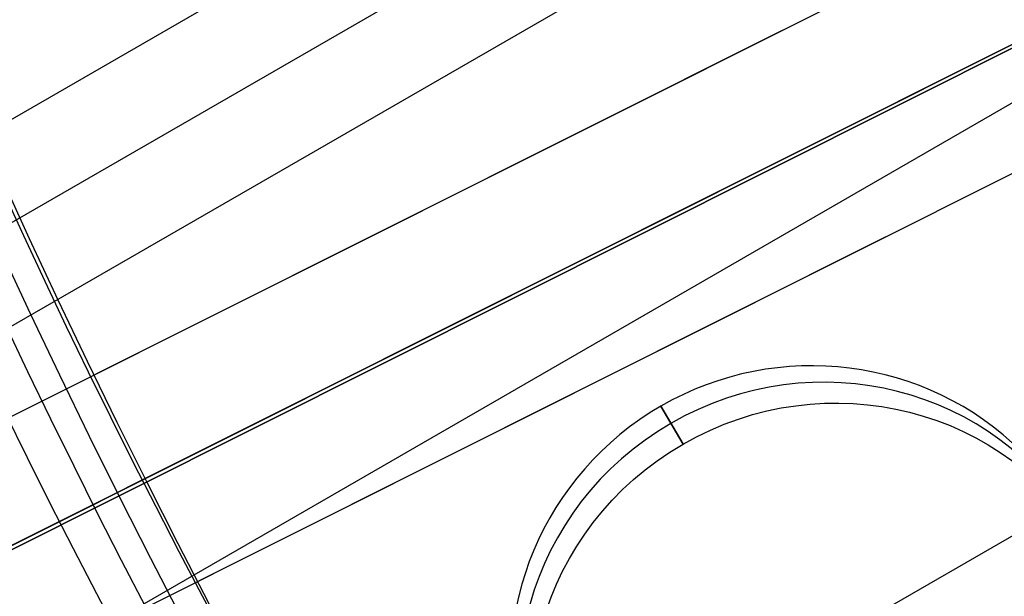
# Model space of a CAD drawing. Extents: x 12895 to 14339, y -6833 to -5581.
# Tile 8 of 79: x 13552 to 13560, y -6414 to -6409. Entities that reach past the tile are written whole.
import ezdxf

# ---------------------------------------------------------------- set-up
doc = ezdxf.new("R2010")
doc.units = 0
doc.layers.get('0').update_dxf_attribs({"linetype": 'CONTINUOUS'})
for name, color, linetype in [('BLANCO_METALICO', 7, 'CONTINUOUS'), ('COLOR', 7, 'CONTINUOUS'), ('LUZ', 7, 'CONTINUOUS')]:
    doc.layers.add(name, color=color, linetype=linetype)

msp = doc.modelspace()

# ---------------------------------------------------------------- linework, layer by layer
for p, q in [((12920.14568324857, -6774.420122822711, 66.21952125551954), (13564.92463859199, -6402.156819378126, 66.2195212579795)), ((13565.21580142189, -6402.885481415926, 65.79657777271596), (12920.53399386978, -6775.092696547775, 65.79657777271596)), ((12920.92230449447, -6775.765270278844, 65.37363428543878), (13565.51844650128, -6403.607514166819, 65.37363428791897)), ((13566.65319097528, -6406.023223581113, 65.00330101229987), (12922.25202347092, -6778.068411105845, 65.00330101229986)), ((13554.70037826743, -6416.675626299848, 89.05580518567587), (13572.89275020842, -6406.172255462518, 103.0887206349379)), ((13554.93588062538, -6416.539658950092, 88.12500292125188), (13571.25892023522, -6407.115547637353, 88.12500292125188)), ((13557.60745265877, -6412.557162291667, 66.55006869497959), (13557.41677735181, -6412.226902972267, 64.89825771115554)), ((13557.4167773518, -6412.226902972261, 64.89825771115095), (13557.60745265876, -6412.557162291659, 66.55006869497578))]:
    msp.add_line(p, q)
at = {"extrusion": (0.1124755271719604, -0.1948133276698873, 0.9743700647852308)}
msp.add_lwpolyline([(8566.721076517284, -11940.5676238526), (8566.200006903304, -11940.87241503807), (8565.680887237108, -11941.18206532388), (8565.163780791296, -11941.49655690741), (8564.64875067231, -11941.81587084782), (8564.135859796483, -11942.1399870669), (8563.625170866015, -11942.46888435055), (8563.116746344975, -11942.80254035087), (8562.610648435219, -11943.14093158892), (8562.10693905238, -11943.48403345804), (8561.605679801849, -11943.83182022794), (8561.106931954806, -11944.18426504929), (8560.61075642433, -11944.54133995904), (8560.117213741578, -11944.90301588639), (8559.62636403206, -11945.2692626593), (8559.138266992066, -11945.64004901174), (8558.652981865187, -11946.01534259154), (8558.17056741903, -11946.39510996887), (8557.691081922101, -11946.77931664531), (8557.214583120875, -11947.16792706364), (8556.741128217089, -11947.56090461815), (8556.270773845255, -11947.95821166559), (8555.803576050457, -11948.35980953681), (8555.339590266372, -11948.76565854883), (8554.878871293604, -11949.17571801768), (8554.421473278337, -11949.58994627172), (8553.967449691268, -11950.0083006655), (8553.51685330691, -11950.43073759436), (8553.069736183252, -11950.85721250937), (8552.62614964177, -11951.28767993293), (8552.186144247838, -11951.72209347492), (8551.749769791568, -11952.1604058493), (8551.317075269, -11952.60256889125), (8550.888108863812, -11953.04853357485), (8550.462917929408, -11953.49825003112), (8550.04154897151, -11953.95166756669), (8549.62404763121, -11954.40873468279), (8549.210458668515, -11954.86939909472), (8548.800825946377, -11955.33360775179), (8548.395192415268, -11955.80130685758), (8547.993600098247, -11956.27244189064), (8547.596090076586, -11956.74695762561), (8547.202702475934, -11957.22479815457), (8546.813476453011, -11957.70590690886), (8546.42845018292, -11958.19022668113), (8546.047660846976, -11958.67769964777), (8545.671144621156, -11959.16826739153), (8545.298936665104, -11959.6618709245), (8544.931071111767, -11960.1584507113), (8544.56758105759, -11960.65794669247), (8544.208498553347, -11961.16029830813), (8543.85385459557, -11961.6654445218), (8543.503679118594, -11962.17332384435), (8543.158000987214, -11962.68387435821), (8542.816847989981, -11963.19703374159), (8542.480246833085, -11963.71273929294), (8542.148223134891, -11964.23092795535), (8541.820801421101, -11964.7515363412), (8541.498005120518, -11965.27450075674), (8541.179856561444, -11965.79975722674), (8540.866376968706, -11966.32724151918), (8540.557586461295, -11966.85688916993), (8540.253504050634, -11967.38863550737), (8539.954147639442, -11967.92241567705), (8539.659534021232, -11968.45816466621), (8539.36967888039, -11968.99581732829), (8539.0845967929, -11969.53530840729), (8538.804301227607, -11970.07657256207), (8538.528804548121, -11970.61954439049), (8538.258118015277, -11971.1641584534), (8537.992251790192, -11971.7103492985), (8537.731214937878, -11972.25805148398), (8537.47501543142, -11972.807199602), (8537.223660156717, -11973.35772830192), (8536.977154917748, -11973.90957231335), (8536.735504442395, -11974.46266646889), (8536.498712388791, -11975.01694572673), (8536.266781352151, -11975.57234519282), (8536.039712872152, -11976.12880014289), (8535.817507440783, -11976.68624604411), (8535.600164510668, -11977.24461857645), (8535.387682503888, -11977.80385365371), (8535.180058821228, -11978.36388744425), (8534.977289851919, -11978.9246563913), (8534.779370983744, -11979.486097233), (8534.586296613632, -11980.04814702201), (8534.398060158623, -11980.61074314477), (8534.214654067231, -11981.17382334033), (8534.036069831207, -11981.73732571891), (8533.862297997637, -11982.30118877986), (8533.693328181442, -11982.86535142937), (8533.529149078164, -11983.42975299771), (8533.369748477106, -11983.99433325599), (8533.215113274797, -11984.55903243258), (8533.065229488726, -11985.12379122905), (8532.920082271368, -11985.68855083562), (8532.779655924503, -11986.25325294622), (8532.643933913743, -11986.81783977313), (8532.512898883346, -11987.38225406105), (8532.386532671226, -11987.94643910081), (8532.26481632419, -11988.51033874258), (8532.147730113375, -11989.07389740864), (8532.035253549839, -11989.63706010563), (8531.927365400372, -11990.19977243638), (8531.824043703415, -11990.76198061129), (8531.725265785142, -11991.32363145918), (8531.631008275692, -11991.8846724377), (8531.541247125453, -11992.44505164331), (8531.455957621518, -11993.00471782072), (8531.37511440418, -11993.56362037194), (8531.298691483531, -11994.1217093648), (8531.226662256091, -11994.67893554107), (8531.15899952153, -11995.23525032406), (8531.095675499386, -11995.79060582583), (8531.03666184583, -11996.34495485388), (8530.981929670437, -11996.89825091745), (8530.931449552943, -11997.45044823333), (8530.885191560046, -11998.00150173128), (8530.8431252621, -11998.55136705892), (8530.805219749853, -11999.10000058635), (8530.771443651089, -11999.64735941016), (8530.741765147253, -12000.19340135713), (8530.716151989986, -12000.73808498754), (8530.69457151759, -12001.28136959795), (8530.676990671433, -12001.82321522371), (8530.66337601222, -12002.36358264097), (8530.653693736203, -12002.90243336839), (8530.647909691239, -12003.43972966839), (8530.645989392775, -12003.9754345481)], dxfattribs=at)
at = {"extrusion": (0.1124755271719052, -0.1948133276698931, 0.974370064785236)}
msp.add_lwpolyline([(8530.645989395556, -12002.69654459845), (8530.647788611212, -12002.17800368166), (8530.653207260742, -12001.65797044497), (8530.662276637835, -12001.13647841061), (8530.675027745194, -12000.61356175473), (8530.69149128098, -12000.08925530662), (8530.71169762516, -11999.56359454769), (8530.73567682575, -11999.03661561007), (8530.763458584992, -11998.50835527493), (8530.795072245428, -11997.97885097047), (8530.830546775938, -11997.44814076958), (8530.869910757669, -11996.91626338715), (8530.91319236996, -11996.38325817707), (8530.960419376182, -11995.84916512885), (8531.011619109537, -11995.31402486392), (8531.06681845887, -11994.77787863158), (8531.126043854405, -11994.24076830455), (8531.189321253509, -11993.7027363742), (8531.256676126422, -11993.16382594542), (8531.328133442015, -11992.62408073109), (8531.403717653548, -11992.0835450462), (8531.483452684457, -11991.54226380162), (8531.567361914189, -11991.00028249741), (8531.655468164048, -11990.45764721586), (8531.747793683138, -11989.91440461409), (8531.844360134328, -11989.37060191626), (8531.945188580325, -11988.82628690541), (8532.050299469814, -11988.28150791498), (8532.159712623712, -11987.73631381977), (8532.273447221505, -11987.19075402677), (8532.391521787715, -11986.64487846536), (8532.513954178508, -11986.09873757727), (8532.64076156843, -11985.5523823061), (8532.771960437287, -11985.0058640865), (8532.907566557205, -11984.45923483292), (8533.047594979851, -11983.912546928), (8533.192060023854, -11983.36585321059), (8533.340975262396, -11982.81920696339), (8533.49435351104, -11982.27266190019), (8533.652206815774, -11981.72627215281), (8533.81454644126, -11981.18009225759), (8533.981382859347, -11980.63417714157), (8534.15272573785, -11980.0885821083), (8534.328583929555, -11979.54336282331), (8534.508965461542, -11978.99857529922), (8534.693877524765, -11978.45427588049), (8534.883326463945, -11977.91052122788), (8535.077317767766, -11977.36736830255), (8535.27585605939, -11976.82487434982), (8535.478945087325, -11976.28309688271), (8535.686587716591, -11975.742093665), (8535.898785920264, -11975.2019226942), (8536.115540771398, -11974.66264218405), (8536.336852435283, -11974.12431054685), (8536.562720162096, -11973.58698637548), (8536.79314227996, -11973.05072842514), (8537.02811618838, -11972.51559559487), (8537.2676383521, -11971.98164690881), (8537.511704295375, -11971.44894149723), (8537.760308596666, -11970.91753857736), (8538.013444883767, -11970.38749743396), (8538.27110582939, -11969.85887739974), (8538.53328314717, -11969.3317378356), (8538.799967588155, -11968.80613811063), (8539.071148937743, -11968.28213758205), (8539.346816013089, -11967.75979557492), (8539.626956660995, -11967.23917136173), (8539.91155775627, -11966.72032414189), (8540.200605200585, -11966.20331302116), (8540.494083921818, -11965.68819699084), (8540.791977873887, -11965.17503490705), (8541.09427003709, -11964.66388546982), (8541.400942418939, -11964.15480720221), (8541.711976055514, -11963.64785842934), (8542.027351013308, -11963.14309725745), (8542.347046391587, -11962.64058155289), (8542.671040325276, -11962.14036892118), (8542.999309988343, -11961.64251668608), (8543.331831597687, -11961.14708186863), (8543.668580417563, -11960.6541211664), (8544.009530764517, -11960.16369093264), (8544.354656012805, -11959.6758471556), (8544.703928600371, -11959.19064543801), (8545.05732003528, -11958.7081409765), (8545.414800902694, -11958.22838854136), (8545.77634087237, -11957.7514424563), (8546.141908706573, -11957.27735657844), (8546.511472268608, -11956.80618427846), (8546.884998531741, -11956.33797842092), (8547.262453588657, -11955.87279134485), (8547.643802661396, -11955.41067484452), (8548.02901011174, -11954.9516801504), (8548.418039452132, -11954.49585791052), (8548.810853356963, -11954.0432581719), (8549.207413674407, -11953.59393036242), (8549.607681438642, -11953.14792327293), (8550.011616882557, -11952.70528503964), (8550.419179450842, -11952.26606312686), (8550.830327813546, -11951.83030431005), (8551.24501988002, -11951.39805465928), (8551.663212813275, -11950.96935952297), (8552.084863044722, -11950.54426351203), (8552.509926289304, -11950.12281048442), (8552.938357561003, -11949.70504353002), (8553.370111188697, -11949.29100495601), (8553.805140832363, -11948.88073627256), (8554.243399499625, -11948.47427817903), (8554.684839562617, -11948.07167055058), (8555.129412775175, -11947.67295242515), (8555.577070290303, -11947.27816199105), (8556.027762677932, -11946.88733657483), (8556.481439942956, -11946.50051262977), (8556.938051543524, -11946.11772572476), (8557.397546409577, -11945.73901053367), (8557.859872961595, -11945.36440082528), (8558.324979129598, -11944.99392945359), (8558.79281237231, -11944.62762834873), (8559.263319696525, -11944.26552850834), (8559.736447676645, -11943.90765998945), (8560.212142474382, -11943.55405190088), (8560.690349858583, -11943.20473239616), (8561.171015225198, -11942.85972866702), (8561.65408361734, -11942.51906693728), (8562.139499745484, -11942.18277245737), (8562.627208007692, -11941.8508694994), (8563.117152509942, -11941.52338135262), (8563.609277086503, -11941.20033031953), (8564.103525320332, -11940.88173771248), (8564.599840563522, -11940.56762385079)], dxfattribs=at)
at = {"extrusion": (0.112475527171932, -0.1948133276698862, 0.9743700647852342)}
msp.add_lwpolyline([(8528.34598939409, -12003.97543454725), (8528.347782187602, -12003.44949601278), (8528.353181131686, -12002.92206982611), (8528.362216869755, -12002.39318878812), (8528.374919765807, -12001.86288632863), (8528.391319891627, -12001.33119650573), (8528.411447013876, -12000.79815400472), (8528.435330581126, -12000.26379413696), (8528.46299971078, -11999.72815283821), (8528.49448317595, -11999.1912666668), (8528.529809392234, -11998.65317280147), (8528.569006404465, -11998.11390903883), (8528.612101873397, -11997.57351379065), (8528.659123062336, -11997.03202608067), (8528.710096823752, -11996.48948554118), (8528.765049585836, -11995.94593240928), (8528.824007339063, -11995.40140752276), (8528.886995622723, -11994.85595231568), (8528.954039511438, -11994.30960881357), (8529.025163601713, -11993.76241962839), (8529.100391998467, -11993.21442795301), (8529.179748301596, -11992.66567755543), (8529.26325559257, -11992.1162127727), (8529.35093642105, -11991.5660785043), (8529.442812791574, -11991.01532020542), (8529.538906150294, -11990.46398387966), (8529.639237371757, -11989.91211607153), (8529.743826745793, -11989.35976385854), (8529.852693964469, -11988.80697484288), (8529.965858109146, -11988.25379714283), (8530.083337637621, -11987.70027938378), (8530.205150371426, -11987.14647068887), (8530.331313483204, -11986.5924206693), (8530.461843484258, -11986.03817941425), (8530.596756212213, -11985.48379748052), (8530.736066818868, -11984.9293258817), (8530.879789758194, -11984.37481607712), (8531.027938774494, -11983.82031996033), (8531.180526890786, -11983.26588984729), (8531.337566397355, -11982.71157846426), (8531.499068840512, -11982.15743893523), (8531.665045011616, -11981.60352476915), (8531.835504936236, -11981.04988984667), (8532.010457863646, -11980.49658840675), (8532.189912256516, -11979.94367503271), (8532.373875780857, -11979.39120463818), (8532.562355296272, -11978.83923245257), (8532.755356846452, -11978.28781400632), (8532.952885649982, -11977.73700511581), (8533.154946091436, -11977.18686186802), (8533.36154171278, -11976.63744060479), (8533.572675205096, -11976.08879790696), (8533.788348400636, -11975.54099057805), (8534.008562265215, -11974.99407562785), (8534.233316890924, -11974.4481102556), (8534.462611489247, -11973.90315183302), (8534.69644438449, -11973.35925788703), (8534.934813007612, -11972.81648608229), (8535.177713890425, -11972.27489420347), (8535.42514266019, -11971.73454013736), (8535.677094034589, -11971.19548185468), (8535.933561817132, -11970.65777739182), (8536.194538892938, -11970.1214848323), (8536.460017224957, -11969.58666228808), (8536.729987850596, -11969.05336788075), (8537.004440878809, -11968.52165972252), (8537.28336548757, -11967.99159589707), (8537.566749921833, -11967.46323444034), (8537.854581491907, -11966.93663332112), (8538.146846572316, -11966.4118504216), (8538.443530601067, -11965.88894351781), (8538.744618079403, -11965.36797025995), (8539.050092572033, -11964.84898815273), (8539.359936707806, -11964.33205453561), (8539.67413218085, -11963.81722656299), (8539.99265975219, -11963.30456118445), (8540.315499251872, -11962.79411512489), (8540.642629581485, -11962.28594486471), (8540.97402871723, -11961.78010662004), (8541.309673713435, -11961.276656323), (8541.649540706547, -11960.77564960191), (8541.993604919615, -11960.27714176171), (8542.34184066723, -11959.78118776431), (8542.694221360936, -11959.28784220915), (8543.050719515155, -11958.79715931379), (8543.411306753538, -11958.30919289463), (8543.775953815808, -11957.82399634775), (8544.144630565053, -11957.34162262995), (8544.51730599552, -11956.86212423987), (8544.893948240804, -11956.38555319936), (8545.274524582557, -11955.91196103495), (8545.659001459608, -11955.44139875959), (8546.047344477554, -11954.97391685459), (8546.43951841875, -11954.50956525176), (8546.835487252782, -11954.0483933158), (8547.235214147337, -11953.59044982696), (8547.638661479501, -11953.13578296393), (8548.045790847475, -11952.68444028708), (8548.456563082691, -11952.23646872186), (8548.870938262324, -11951.79191454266), (8549.288875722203, -11951.35082335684), (8549.7103340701, -11950.91324008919), (8550.135271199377, -11950.47920896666), (8550.563644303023, -11950.04877350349), (8550.995409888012, -11949.62197648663), (8551.430523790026, -11949.19885996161), (8551.868941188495, -11948.7794652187), (8552.310616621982, -11948.36383277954), (8552.755504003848, -11947.95200238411), (8553.203556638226, -11947.54401297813), (8553.654727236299, -11947.13990270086), (8554.108967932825, -11946.7397088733), (8554.566230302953, -11946.34346798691), (8555.026465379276, -11945.95121569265), (8555.489623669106, -11945.56298679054), (8555.955655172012, -11945.17881521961), (8556.424509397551, -11944.79873404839), (8556.896135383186, -11944.42277546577), (8557.370481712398, -11944.05097077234), (8557.84749653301, -11943.68335037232), (8558.327127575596, -11943.31994376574), (8558.809322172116, -11942.96077954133), (8559.29402727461, -11942.6058853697), (8559.781189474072, -11942.25528799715), (8560.270755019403, -11941.90901323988), (8560.76266983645, -11941.5670859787), (8561.256879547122, -11941.22953015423), (8561.753329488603, -11940.89636876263), (8562.251964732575, -11940.56762385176)], dxfattribs=at)
at = {"extrusion": (0.1124755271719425, -0.1948133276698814, 0.974370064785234)}
msp.add_lwpolyline([(8560.360030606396, -11940.56762385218), (8559.884615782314, -11940.90274151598), (8559.41145231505, -11941.24193279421), (8558.940589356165, -11941.58517430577), (8558.472075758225, -11941.93244184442), (8558.00596005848, -11942.28371038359), (8557.542290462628, -11942.63895408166), (8557.081114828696, -11942.99814628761), (8556.622480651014, -11943.36125954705), (8556.166435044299, -11943.72826560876), (8555.713024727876, -11944.09913543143), (8555.262296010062, -11944.47383919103), (8554.814294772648, -11944.85234628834), (8554.369066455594, -11945.23462535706), (8553.926656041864, -11945.62064427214), (8553.487108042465, -11946.01037015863), (8553.05046648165, -11946.40376940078), (8552.61677488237, -11946.8008076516), (8552.18607625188, -11947.2014498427), (8551.758413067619, -11947.60566019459), (8551.333827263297, -11948.01340222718), (8550.912360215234, -11948.42463877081), (8550.494052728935, -11948.83933197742), (8550.07894502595, -11949.25744333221), (8549.667076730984, -11949.67893366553), (8549.258486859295, -11950.10376316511), (8548.853213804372, -11950.53189138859), (8548.451295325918, -11950.96327727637), (8548.052768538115, -11951.39787916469), (8547.657669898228, -11951.8356547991), (8547.266035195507, -11952.27656134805), (8546.877899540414, -11952.72055541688), (8546.493297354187, -11953.16759306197), (8546.112262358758, -11953.61762980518), (8545.734827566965, -11954.07062064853), (8545.361025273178, -11954.52652008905), (8544.990887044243, -11954.98528213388), (8544.624443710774, -11955.44686031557), (8544.26172535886, -11955.91120770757), (8543.90276132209, -11956.3782769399), (8543.547580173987, -11956.84802021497), (8543.196209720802, -11957.3203893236), (8542.848676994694, -11957.79533566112), (8542.505008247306, -11958.27281024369), (8542.165228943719, -11958.7527637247), (8541.829363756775, -11959.23514641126), (8541.49743656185, -11959.71990828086), (8541.169470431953, -11960.20699899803), (8540.845487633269, -11960.69636793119), (8540.525509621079, -11961.18796416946), (8540.209557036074, -11961.68173653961), (8539.897649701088, -11962.17763362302), (8539.5898066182, -11962.67560377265), (8539.28604596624, -11963.17559513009), (8538.986385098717, -11963.67755564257), (8538.690840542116, -11964.18143308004), (8538.399427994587, -11964.6871750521), (8538.112162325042, -11965.19472902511), (8537.829057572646, -11965.70404233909), (8537.550126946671, -11966.21506222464), (8537.275382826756, -11966.72773581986), (8537.00483676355, -11967.24201018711), (8536.738499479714, -11967.7578323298), (8536.476380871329, -11968.27514920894), (8536.21849000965, -11968.79390775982), (8535.96483514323, -11969.31405490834), (8535.715423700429, -11969.83553758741), (8535.470262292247, -11970.35830275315), (8535.229356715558, -11970.88229740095), (8534.992711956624, -11971.40746858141), (8534.760332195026, -11971.93376341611), (8534.532220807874, -11972.46112911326), (8534.308380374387, -11972.9895129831), (8534.088812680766, -11973.51886245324), (8533.873518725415, -11974.04912508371), (8533.662498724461, -11974.58024858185), (8533.455752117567, -11975.11218081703), (8533.253277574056, -11975.64486983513), (8533.05507299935, -11976.17826387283), (8532.861135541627, -11976.71231137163), (8532.671461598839, -11977.24696099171), (8532.486046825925, -11977.78216162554), (8532.304886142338, -11978.31786241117), (8532.127973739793, -11978.85401274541), (8531.955303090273, -11979.39056229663), (8531.786866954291, -11979.92746101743), (8531.622657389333, -11980.46465915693), (8531.462665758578, -11981.00210727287), (8531.3068827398, -11981.53975624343), (8531.155298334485, -11982.07755727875), (8531.007901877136, -11982.6154619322), (8530.864682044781, -11983.15342211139), (8530.725626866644, -11983.69139008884), (8530.59072373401, -11984.22931851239), (8530.459959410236, -11984.76716041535), (8530.333320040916, -11985.30486922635), (8530.210791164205, -11985.84239877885), (8530.092357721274, -11986.37970332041), (8529.9780040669, -11986.91673752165), (8529.86771398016, -11987.45345648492), (8529.761470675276, -11987.98981575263), (8529.659256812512, -11988.52577131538), (8529.561054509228, -11989.06127961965), (8529.466845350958, -11989.59629757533), (8529.37661040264, -11990.13078256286), (8529.290330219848, -11990.66469244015), (8529.20798486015, -11991.19798554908), (8529.129553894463, -11991.73062072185), (8529.05501641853, -11992.26255728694), (8528.984351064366, -11992.7937550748), (8528.917536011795, -11993.32417442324), (8528.854548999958, -11993.85377618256), (8528.795367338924, -11994.38252172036), (8528.739967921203, -11994.91037292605), (8528.688327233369, -11995.43729221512), (8528.640421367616, -11995.96324253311), (8528.596226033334, -11996.48818735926), (8528.55571656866, -11997.01209070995), (8528.518867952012, -11997.5349171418), (8528.485654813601, -11998.05663175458), (8528.45605144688, -11998.57720019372), (8528.43003182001, -11999.09658865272), (8528.407569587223, -11999.61476387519), (8528.388638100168, -12000.13169315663), (8528.373210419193, -12000.64734434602), (8528.361259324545, -12001.16168584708), (8528.352757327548, -12001.6746866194), (8528.347676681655, -12002.18631617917), (8528.345989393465, -12002.69654459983)], dxfattribs=at)
for points in [[(13550.09876114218, -6408.665867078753), (13550.26968454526, -6409.071696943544), (13550.44323971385, -6409.476454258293), (13550.61942637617, -6409.880122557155), (13550.79824426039, -6410.282685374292), (13550.97969309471, -6410.68412624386), (13551.16377260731, -6411.084428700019), (13551.3504825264, -6411.483576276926), (13551.53982258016, -6411.881552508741), (13551.73179249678, -6412.278340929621), (13551.92639200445, -6412.673925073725), (13552.12362083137, -6413.068288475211), (13552.32347870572, -6413.461414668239), (13552.52596535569, -6413.853287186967), (13552.73108050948, -6414.243889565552), (13552.93882389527, -6414.633205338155), (13553.14919524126, -6415.021218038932), (13553.36219427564, -6415.407911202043), (13553.5778207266, -6415.793268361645), (13553.79607432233, -6416.177273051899), (13554.01695479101, -6416.559908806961), (13554.24046186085, -6416.94115916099)], [(13551.00954750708, -6408.758278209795), (13551.18116010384, -6409.15850514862), (13551.35537474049, -6409.557655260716), (13551.53219114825, -6409.955712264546), (13551.71160905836, -6410.352659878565), (13551.89362820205, -6410.748481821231), (13552.07824831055, -6411.143161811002), (13552.26546911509, -6411.536683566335), (13552.45529034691, -6411.929030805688), (13552.64771173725, -6412.320187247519), (13552.84273301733, -6412.710136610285), (13553.04035391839, -6413.098862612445), (13553.24057417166, -6413.486348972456), (13553.44339350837, -6413.872579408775), (13553.64881165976, -6414.25753763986), (13553.85682835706, -6414.641207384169), (13554.0674433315, -6415.02357236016), (13554.28065631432, -6415.404616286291), (13554.49646703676, -6415.784322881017), (13554.71487523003, -6416.162675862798), (13554.93588062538, -6416.539658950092)]]:
    msp.add_lwpolyline(points)
for centre, radius, start, end in [((13616.37125110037, -6381.069931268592, 89.37470231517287), 73.2424557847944, 29.99999999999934, 209.9999999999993), ((13616.37125114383, -6381.06993131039, 88.63012703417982), 71.44457953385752, 30.00000004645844, 209.9999999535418), ((13616.37125110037, -6381.069931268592, 89.05580518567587), 71.21139006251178, 30.0000000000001, 210.0000000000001), ((13616.37125110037, -6381.069931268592, 89.37470231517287), 73.24245578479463, 209.9999999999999, 29.99999999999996), ((13616.3712510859, -6381.069931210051, 88.63012703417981), 71.44457953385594, 210.0000000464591, 29.99999995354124), ((13616.37125110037, -6381.069931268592, 89.05580518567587), 71.21139006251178, 210.0000000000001, 30.0000000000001)]:
    msp.add_arc(centre, radius, start, end)
at = {"extrusion": (0, 0, -1)}
for centre, radius, start, end in [((-13616.37125110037, -6381.069931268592, -89.37470231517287), 70.9424557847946, 330.0000000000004, 150.0000000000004), ((-13616.37125110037, -6381.069931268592, -46.50000292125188), 70.9424557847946, 330.0000000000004, 150.0000000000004), ((-13616.37125110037, -6381.069931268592, -89.37470231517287), 70.94245578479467, 150.0000000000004, 330.0000000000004), ((-13616.37125110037, -6381.069931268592, -46.50000292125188), 70.94245578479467, 150.0000000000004, 330.0000000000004)]:
    msp.add_arc(centre, radius, start, end, dxfattribs=at)
at = {"extrusion": (0.06896082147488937, -0.1194436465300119, 0.9904431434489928)}
msp.add_arc((8534.950673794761, -12207.65661900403, 1765.10839608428), 2.601528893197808, 15.10761742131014, 89.92922027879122, dxfattribs=at)
at = {"extrusion": (0.1124755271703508, -0.1948133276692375, 0.9743700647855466)}
msp.add_arc((8534.953887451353, -12003.79608267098, 2838.0693379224), 2.59999999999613, 270.0000000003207, 90.00000000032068, dxfattribs=at)
at = {"extrusion": (-0.1124755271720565, 0.1948133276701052, -0.9743700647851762)}
msp.add_arc((-8534.95388739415, -12003.79608270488, -2838.995039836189), 2.600000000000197, 90, 270, dxfattribs=at)
at = {"extrusion": (0.06896082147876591, -0.1194436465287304, 0.9904431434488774)}
msp.add_arc((8534.957100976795, -12207.6566192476, 1765.108396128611), 2.601528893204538, 90.07077972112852, 164.8923825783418, dxfattribs=at)
at = {"extrusion": (0.1124755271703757, -0.1948133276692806, 0.974370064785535)}
msp.add_arc((8534.953887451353, -12003.79608267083, 2838.069337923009), 2.600000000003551, 90.00000000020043, 270.0000000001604, dxfattribs=at)
at = {"extrusion": (-0.1124755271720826, 0.1948133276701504, -0.9743700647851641)}
msp.add_arc((-8534.953887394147, -12003.79608270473, -2838.995039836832), 2.600000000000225, 270.0000000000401, 89.99999999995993, dxfattribs=at)
at = {"layer": 'BLANCO_METALICO', "extrusion": (0, 0, -1)}
for centre, radius, start, end in [((-13616.37098787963, -6381.069931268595, -171.6470783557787), 99.49999999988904, 179.9999999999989, 1.047441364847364e-12), ((-13616.37098787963, -6381.069931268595, -170.8389899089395), 99.49999999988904, 179.9999999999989, 1.047441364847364e-12), ((-13616.37098787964, -6381.069931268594, -169.280901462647), 99.49999999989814, 179.9999999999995, 5.237206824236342e-13), ((-13616.37098787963, -6381.069931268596, -171.6470783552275), 99.0999999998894, 179.9999999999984, 1.577503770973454e-12), ((-13616.37098787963, -6381.069931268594, -170.0309014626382), 98.69999999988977, 179.9999999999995, 5.279656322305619e-13), ((-13616.37098787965, -6381.069931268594, -168.5309014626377), 98.69999999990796, 179.9999999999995, 5.279656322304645e-13), ((-13616.37098787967, -6381.0699312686, -167.2309014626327), 98.19999999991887, 179.9999999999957, 4.24523078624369e-12), ((-13616.37098787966, -6381.069931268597, -168.0309014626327), 98.1999999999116, 179.9999999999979, 2.122615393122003e-12)]:
    msp.add_arc(centre, radius, start, end, dxfattribs=at)
at = {"layer": 'BLANCO_METALICO'}
for centre, radius, start, end in [((13616.37098787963, -6381.069931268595, 170.030901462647), 99.49999999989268, 179.9999999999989, 1.047441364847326e-12), ((13616.37098787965, -6381.069931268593, 168.5309014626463), 99.49999999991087, 180, 0), ((13616.37098787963, -6381.069931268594, 171.6470783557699), 98.69999999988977, 179.9999999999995, 5.279656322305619e-13), ((13616.37098787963, -6381.069931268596, 170.8389899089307), 98.69999999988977, 179.9999999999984, 1.583896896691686e-12)]:
    msp.add_arc(centre, radius, start, end, dxfattribs=at)
at = {"layer": 'COLOR'}
for p, q in [((13551.10850686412, -6413.777349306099, 30.30000054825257), (13585.0889953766, -6396.747520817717, 30.30000054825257)), ((13560.07619503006, -6408.164521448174, 30.30000054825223), (13551.5793206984, -6412.4228567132, 30.30000054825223)), ((13560.07619503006, -6408.164521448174, 27.78400240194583), (13551.5793206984, -6412.4228567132, 23.73347168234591)), ((13561.7547897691, -6408.441805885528, 26.2000005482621), (13483.16373453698, -6447.828885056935, -11.26917579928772)), ((13558.46668613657, -6408.971150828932, 27.01673611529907), (13551.5793206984, -6412.4228567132, 27.01673611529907)), ((13552.47541461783, -6414.210876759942, 30.30000054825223), (13560.97228907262, -6409.952541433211, 30.30000054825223)), ((13552.47541461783, -6414.210876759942, 23.73347187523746), (13560.97228907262, -6409.952541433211, 27.7840026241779)), ((13555.82775786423, -6410.293689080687, 25.75873704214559), (13555.82775786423, -6410.293689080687, 30.30000054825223)), ((13552.47541461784, -6414.210876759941, 27.01673621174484), (13559.3627799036, -6410.759170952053, 27.01673621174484)), ((13556.72385184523, -6412.081709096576, 25.75873724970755), (13556.72385184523, -6412.081709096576, 30.30000054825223))]:
    msp.add_line(p, q, dxfattribs=at)
at = {"layer": 'COLOR', "extrusion": (0, 0, -1)}
for centre, radius, start, end in [((-13616.37125823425, -6381.069948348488, 10.54089386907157), 152.392098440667, 333.381578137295, 153.381578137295), ((-13616.37125823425, -6381.069948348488, -18.68835025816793), 83.81579491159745, 333.3815781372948, 153.3815781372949), ((-13616.37125823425, -6381.069948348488, 10.54089386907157), 152.3920984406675, 153.3815781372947, 333.3815781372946), ((-13616.37125823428, -6381.069948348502, -22.44590218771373), 75.0000000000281, 333.381578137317, 63.38157813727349), ((-13616.37125823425, -6381.06994834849, -32.97295255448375), 74.9999999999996, 243.3815781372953, 63.38157813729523), ((-13616.37125823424, -6381.069948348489, -43.50000292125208), 75.00000000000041, 243.3815781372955, 63.38157813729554), ((-13616.37125823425, -6381.06994834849, -33.39918206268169), 72.99999999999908, 243.3815781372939, 63.38157813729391), ((-13616.37125823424, -6381.06994834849, -43.50000292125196), 73.00000000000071, 243.3815781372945, 63.38157813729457), ((-13616.37125823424, -6381.06994834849, -43.50000292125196), 73.00000000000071, 243.3815781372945, 63.38157813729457), ((-13616.37125823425, -6381.069948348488, -18.68835025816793), 83.81579491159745, 153.3815781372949, 333.3815781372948)]:
    msp.add_arc(centre, radius, start, end, dxfattribs=at)
at = {"layer": 'COLOR'}
for centre, radius, start, end in [((13616.37125823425, -6381.06994834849, -35.79999945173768), 153, 26.61842186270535, 206.618421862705), ((13616.37125823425, -6381.069948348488, -11.46081713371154), 152.9999999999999, 26.61842186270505, 206.6184218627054), ((13616.37125823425, -6381.069948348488, -23.63040829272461), 153.0000000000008, 26.61842186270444, 206.6184218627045), ((13616.37125823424, -6381.069948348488, -10.90949982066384), 152.8342956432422, 26.6184218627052, 206.6184218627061), ((13616.37125823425, -6381.06994834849, -35.79999945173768), 150, 26.61842186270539, 206.618421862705), ((13616.37125823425, -6381.069948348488, -11.46081713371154), 153, 206.6184218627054, 26.61842186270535), ((13616.37125823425, -6381.069948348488, -35.79999945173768), 153, 206.6184218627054, 26.61842186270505), ((13616.37125823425, -6381.069948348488, -23.63040829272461), 153.0000000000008, 206.618421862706, 26.61842186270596), ((13616.37125823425, -6381.069948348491, -10.90949982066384), 152.834295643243, 206.6184218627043, 26.61842186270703), ((13616.37125823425, -6381.069948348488, -35.79999945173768), 150, 206.6184218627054, 26.61842186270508), ((13616.35797951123, -6381.076583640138, 30.3000005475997), 72.98478737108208, 205.0481772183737, 208.1887195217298)]:
    msp.add_arc(centre, radius, start, end, dxfattribs=at)
at = {"layer": 'LUZ'}
for p, q in [((13482.4791414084, -6448.248375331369, -31.04999945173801), (13750.26337506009, -6313.891521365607, -31.04999945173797)), ((13750.26337506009, -6313.891521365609, -32.54999945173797), (13482.4791414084, -6448.248375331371, -32.549999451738))]:
    msp.add_line(p, q, dxfattribs=at)

doc.saveas('drawing.dxf')
